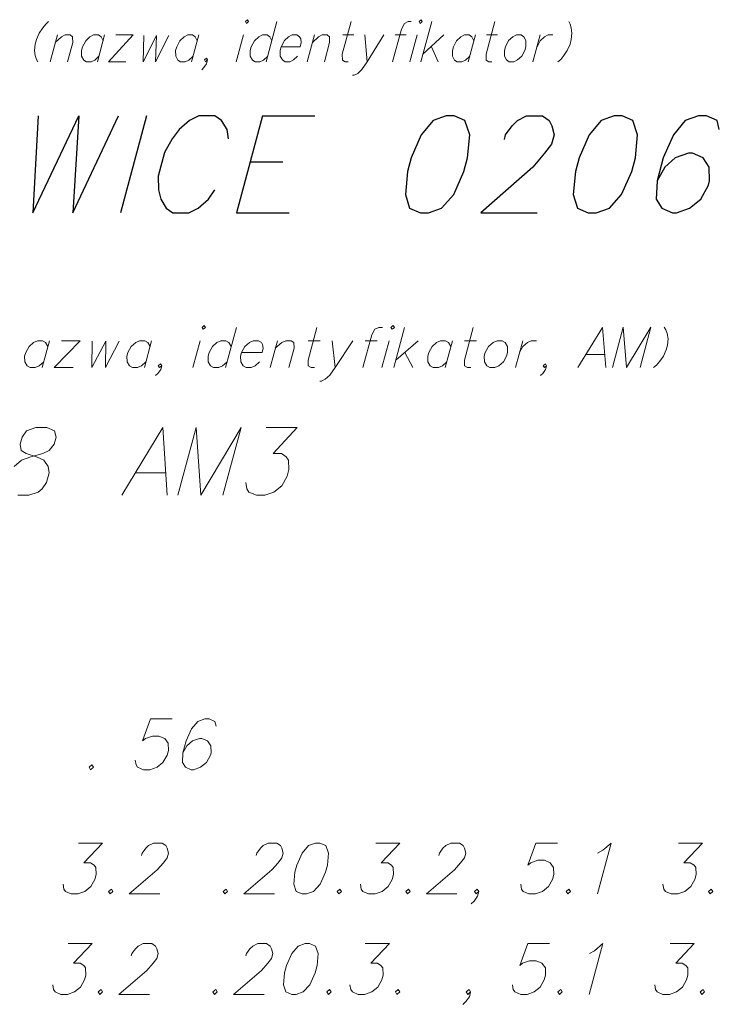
# Model space of a CAD drawing. Header units: metres. Extents: x 5555129 to 5556676, y 5635595 to 5636517.
# Tile 174 of 255: x 5556395 to 5556408, y 5635931 to 5635949. Entities that reach past the tile are written whole.
import ezdxf

# ---------------------------------------------------------------- set-up
doc = ezdxf.new("R2010")
doc.units = ezdxf.units.M
doc.header["$MEASUREMENT"] = 0
doc.layers.add('#RAMKA', color=7, linetype='Continuous', lineweight=18)

# ---------------------------------------------------------------- blocks, each defined once
blk = doc.blocks.new('*U1919')
at = {"layer": '#RAMKA', "color": 7, "linetype": 'ByBlock', "lineweight": 18}
blk.add_line((5555281.559, 5636189.953), (5555281.428, 5636189.464), dxfattribs=at)
at = {"layer": '#RAMKA', "color": 7, "linetype": 'ByBlock', "lineweight": 18, "flags": 128}
blk.add_lwpolyline([(5555281.522, 5636189.815), (5555281.636, 5636189.918), (5555281.702, 5636189.953), (5555281.788, 5636189.953), (5555281.836, 5636189.918), (5555281.837, 5636189.815), (5555281.742, 5636189.464)], dxfattribs=at)
blk = doc.blocks.new('*U1920')
at = {"layer": '#RAMKA', "color": 7, "linetype": 'ByBlock', "lineweight": 18}
blk.add_line((5555282.416, 5636189.953), (5555282.285, 5636189.464), dxfattribs=at)
at = {"layer": '#RAMKA', "color": 7, "linetype": 'ByBlock', "lineweight": 18, "flags": 128}
blk.add_lwpolyline([(5555282.389, 5636189.849), (5555282.35, 5636189.918), (5555282.302, 5636189.953), (5555282.216, 5636189.953), (5555282.15, 5636189.918), (5555282.074, 5636189.849), (5555282.016, 5636189.74), (5555281.998, 5636189.671), (5555281.999, 5636189.567), (5555282.037, 5636189.498), (5555282.085, 5636189.464), (5555282.171, 5636189.464), (5555282.238, 5636189.498), (5555282.313, 5636189.567)], dxfattribs=at)
blk = doc.blocks.new('*U1921')
at = {"layer": '#RAMKA', "color": 7, "linetype": 'ByBlock', "lineweight": 18}
for p, q in [((5555282.931, 5636189.953), (5555282.485, 5636189.464)), ((5555282.616, 5636189.953), (5555282.931, 5636189.953)), ((5555282.485, 5636189.464), (5555282.8, 5636189.464))]:
    blk.add_line(p, q, dxfattribs=at)
blk = doc.blocks.new('*U1922')
at = {"layer": '#RAMKA', "color": 7, "linetype": 'ByBlock', "lineweight": 18}
blk.add_line((5555284.121, 5636189.953), (5555283.989, 5636189.464), dxfattribs=at)
at = {"layer": '#RAMKA', "color": 7, "linetype": 'ByBlock', "lineweight": 18, "flags": 128}
blk.add_lwpolyline([(5555284.093, 5636189.849), (5555284.054, 5636189.918), (5555284.006, 5636189.953), (5555283.92, 5636189.953), (5555283.854, 5636189.918), (5555283.778, 5636189.849), (5555283.721, 5636189.74), (5555283.702, 5636189.671), (5555283.703, 5636189.567), (5555283.742, 5636189.498), (5555283.789, 5636189.464), (5555283.875, 5636189.464), (5555283.942, 5636189.498), (5555284.017, 5636189.567)], dxfattribs=at)
blk = doc.blocks.new('*U1923')
at = {"layer": '#RAMKA', "color": 7, "linetype": 'ByBlock', "lineweight": 18}
blk.add_line((5555284.93, 5636189.953), (5555284.799, 5636189.464), dxfattribs=at)
at = {"layer": '#RAMKA', "color": 7, "linetype": 'ByBlock', "lineweight": 18, "flags": 128}
blk.add_lwpolyline([(5555284.966, 5636190.194), (5555284.986, 5636190.16), (5555285.023, 5636190.194), (5555285.004, 5636190.229), (5555284.966, 5636190.194)], dxfattribs=at)
blk = doc.blocks.new('*U1924')
at = {"layer": '#RAMKA', "color": 7, "linetype": 'ByBlock', "lineweight": 18}
blk.add_line((5555285.538, 5636190.194), (5555285.342, 5636189.464), dxfattribs=at)
at = {"layer": '#RAMKA', "color": 7, "linetype": 'ByBlock', "lineweight": 18, "flags": 128}
blk.add_lwpolyline([(5555285.445, 5636189.849), (5555285.407, 5636189.918), (5555285.359, 5636189.953), (5555285.273, 5636189.953), (5555285.207, 5636189.918), (5555285.131, 5636189.849), (5555285.073, 5636189.74), (5555285.055, 5636189.671), (5555285.055, 5636189.567), (5555285.094, 5636189.498), (5555285.142, 5636189.464), (5555285.228, 5636189.464), (5555285.294, 5636189.498), (5555285.37, 5636189.567)], dxfattribs=at)
blk = doc.blocks.new('*U1925')
at = {"layer": '#RAMKA', "color": 7, "linetype": 'ByBlock', "lineweight": 18}
blk.add_line((5555286.216, 5636189.953), (5555286.085, 5636189.464), dxfattribs=at)
at = {"layer": '#RAMKA', "color": 7, "linetype": 'ByBlock', "lineweight": 18, "flags": 128}
blk.add_lwpolyline([(5555286.179, 5636189.815), (5555286.293, 5636189.918), (5555286.359, 5636189.953), (5555286.445, 5636189.953), (5555286.493, 5636189.918), (5555286.493, 5636189.815), (5555286.399, 5636189.464)], dxfattribs=at)
blk = doc.blocks.new('*U1926')
at = {"layer": '#RAMKA', "color": 7, "linetype": 'ByBlock', "lineweight": 18}
blk.add_line((5555286.73, 5636189.953), (5555286.93, 5636189.953), dxfattribs=at)
at = {"layer": '#RAMKA', "color": 7, "linetype": 'ByBlock', "lineweight": 18, "flags": 128}
blk.add_lwpolyline([(5555286.881, 5636190.194), (5555286.722, 5636189.602), (5555286.723, 5636189.498), (5555286.771, 5636189.464), (5555286.828, 5636189.464)], dxfattribs=at)
blk = doc.blocks.new('*U1927')
at = {"layer": '#RAMKA', "color": 7, "linetype": 'ByBlock', "lineweight": 18}
blk.add_line((5555287.131, 5636189.953), (5555287.171, 5636189.464), dxfattribs=at)
at = {"layer": '#RAMKA', "color": 7, "linetype": 'ByBlock', "lineweight": 18, "flags": 128}
blk.add_lwpolyline([(5555287.473, 5636189.953), (5555287.171, 5636189.464), (5555287.077, 5636189.326), (5555287.001, 5636189.257), (5555286.935, 5636189.222), (5555286.906, 5636189.222)], dxfattribs=at)
blk = doc.blocks.new('*U1928')
at = {"layer": '#RAMKA', "color": 7, "linetype": 'ByBlock', "lineweight": 18}
blk.add_line((5555287.678, 5636189.953), (5555287.878, 5636189.953), dxfattribs=at)
at = {"layer": '#RAMKA', "color": 7, "linetype": 'ByBlock', "lineweight": 18, "flags": 128}
blk.add_lwpolyline([(5555287.972, 5636190.194), (5555287.914, 5636190.194), (5555287.848, 5636190.16), (5555287.792, 5636190.056), (5555287.633, 5636189.464)], dxfattribs=at)
blk = doc.blocks.new('*U1929')
at = {"layer": '#RAMKA', "color": 7, "linetype": 'ByBlock', "lineweight": 18}
blk.add_line((5555288.078, 5636189.953), (5555287.947, 5636189.464), dxfattribs=at)
at = {"layer": '#RAMKA', "color": 7, "linetype": 'ByBlock', "lineweight": 18, "flags": 128}
blk.add_lwpolyline([(5555288.114, 5636190.194), (5555288.134, 5636190.16), (5555288.172, 5636190.194), (5555288.152, 5636190.229), (5555288.114, 5636190.194)], dxfattribs=at)
blk = doc.blocks.new('*U1930')
at = {"layer": '#RAMKA', "color": 7, "linetype": 'ByBlock', "lineweight": 18}
for p, q in [((5555288.343, 5636190.194), (5555288.147, 5636189.464)), ((5555288.564, 5636189.953), (5555288.184, 5636189.602)), ((5555288.336, 5636189.74), (5555288.462, 5636189.464))]:
    blk.add_line(p, q, dxfattribs=at)
blk = doc.blocks.new('*U1931')
at = {"layer": '#RAMKA', "color": 7, "linetype": 'ByBlock', "lineweight": 18}
blk.add_line((5555289.136, 5636189.953), (5555289.005, 5636189.464), dxfattribs=at)
at = {"layer": '#RAMKA', "color": 7, "linetype": 'ByBlock', "lineweight": 18, "flags": 128}
blk.add_lwpolyline([(5555289.108, 5636189.849), (5555289.069, 5636189.918), (5555289.021, 5636189.953), (5555288.936, 5636189.953), (5555288.869, 5636189.918), (5555288.793, 5636189.849), (5555288.736, 5636189.74), (5555288.717, 5636189.671), (5555288.718, 5636189.567), (5555288.757, 5636189.498), (5555288.804, 5636189.464), (5555288.89, 5636189.464), (5555288.957, 5636189.498), (5555289.032, 5636189.567)], dxfattribs=at)
blk = doc.blocks.new('*U1932')
at = {"layer": '#RAMKA', "color": 7, "linetype": 'ByBlock', "lineweight": 18}
blk.add_line((5555289.336, 5636189.953), (5555289.536, 5636189.953), dxfattribs=at)
at = {"layer": '#RAMKA', "color": 7, "linetype": 'ByBlock', "lineweight": 18, "flags": 128}
blk.add_lwpolyline([(5555289.486, 5636190.194), (5555289.327, 5636189.602), (5555289.328, 5636189.498), (5555289.376, 5636189.464), (5555289.433, 5636189.464)], dxfattribs=at)
blk = doc.blocks.new('*U1933')
at = {"layer": '#RAMKA', "color": 7, "linetype": 'ByBlock', "lineweight": 18}
blk.add_line((5555290.307, 5636189.953), (5555290.176, 5636189.464), dxfattribs=at)
at = {"layer": '#RAMKA', "color": 7, "linetype": 'ByBlock', "lineweight": 18, "flags": 128}
blk.add_lwpolyline([(5555290.25, 5636189.74), (5555290.308, 5636189.849), (5555290.384, 5636189.918), (5555290.45, 5636189.953), (5555290.536, 5636189.953)], dxfattribs=at)
blk = doc.blocks.new('*U1946')
at = {"layer": '#RAMKA', "color": 7, "linetype": 'ByBlock', "lineweight": 18}
blk.add_line((5555281.414, 5636184.413), (5555281.283, 5636183.924), dxfattribs=at)
at = {"layer": '#RAMKA', "color": 7, "linetype": 'ByBlock', "lineweight": 18, "flags": 128}
blk.add_lwpolyline([(5555281.387, 5636184.309), (5555281.343, 5636184.378), (5555281.29, 5636184.413), (5555281.197, 5636184.413), (5555281.126, 5636184.378), (5555281.045, 5636184.309), (5555280.985, 5636184.2), (5555280.966, 5636184.131), (5555280.97, 5636184.027), (5555281.013, 5636183.958), (5555281.066, 5636183.924), (5555281.159, 5636183.924), (5555281.231, 5636183.958), (5555281.311, 5636184.027)], dxfattribs=at)
blk = doc.blocks.new('*U1947')
at = {"layer": '#RAMKA', "color": 7, "linetype": 'ByBlock', "lineweight": 18}
for p, q in [((5555281.974, 5636184.413), (5555281.501, 5636183.924)), ((5555281.632, 5636184.413), (5555281.974, 5636184.413)), ((5555281.501, 5636183.924), (5555281.843, 5636183.924))]:
    blk.add_line(p, q, dxfattribs=at)
blk = doc.blocks.new('*U1948')
at = {"layer": '#RAMKA', "color": 7, "linetype": 'ByBlock', "lineweight": 18}
blk.add_line((5555283.267, 5636184.413), (5555283.136, 5636183.924), dxfattribs=at)
at = {"layer": '#RAMKA', "color": 7, "linetype": 'ByBlock', "lineweight": 18, "flags": 128}
blk.add_lwpolyline([(5555283.239, 5636184.309), (5555283.196, 5636184.378), (5555283.143, 5636184.413), (5555283.049, 5636184.413), (5555282.978, 5636184.378), (5555282.897, 5636184.309), (5555282.837, 5636184.2), (5555282.819, 5636184.131), (5555282.822, 5636184.027), (5555282.866, 5636183.958), (5555282.918, 5636183.924), (5555283.012, 5636183.924), (5555283.083, 5636183.958), (5555283.164, 5636184.027)], dxfattribs=at)
blk = doc.blocks.new('*U1949')
at = {"layer": '#RAMKA', "color": 7, "linetype": 'ByBlock', "lineweight": 18}
blk.add_line((5555284.147, 5636184.413), (5555284.016, 5636183.924), dxfattribs=at)
at = {"layer": '#RAMKA', "color": 7, "linetype": 'ByBlock', "lineweight": 18, "flags": 128}
blk.add_lwpolyline([(5555284.181, 5636184.654), (5555284.202, 5636184.62), (5555284.243, 5636184.654), (5555284.221, 5636184.689), (5555284.181, 5636184.654)], dxfattribs=at)
blk = doc.blocks.new('*U1950')
at = {"layer": '#RAMKA', "color": 7, "linetype": 'ByBlock', "lineweight": 18}
blk.add_line((5555284.802, 5636184.654), (5555284.606, 5636183.924), dxfattribs=at)
at = {"layer": '#RAMKA', "color": 7, "linetype": 'ByBlock', "lineweight": 18, "flags": 128}
blk.add_lwpolyline([(5555284.709, 5636184.309), (5555284.666, 5636184.378), (5555284.613, 5636184.413), (5555284.52, 5636184.413), (5555284.448, 5636184.378), (5555284.368, 5636184.309), (5555284.307, 5636184.2), (5555284.289, 5636184.131), (5555284.292, 5636184.027), (5555284.336, 5636183.958), (5555284.389, 5636183.924), (5555284.482, 5636183.924), (5555284.553, 5636183.958), (5555284.634, 5636184.027)], dxfattribs=at)
blk = doc.blocks.new('*U1951')
at = {"layer": '#RAMKA', "color": 7, "linetype": 'ByBlock', "lineweight": 18}
blk.add_line((5555285.545, 5636184.413), (5555285.414, 5636183.924), dxfattribs=at)
at = {"layer": '#RAMKA', "color": 7, "linetype": 'ByBlock', "lineweight": 18, "flags": 128}
blk.add_lwpolyline([(5555285.508, 5636184.275), (5555285.629, 5636184.378), (5555285.7, 5636184.413), (5555285.793, 5636184.413), (5555285.846, 5636184.378), (5555285.85, 5636184.275), (5555285.756, 5636183.924)], dxfattribs=at)
blk = doc.blocks.new('*U1952')
at = {"layer": '#RAMKA', "color": 7, "linetype": 'ByBlock', "lineweight": 18}
blk.add_line((5555286.104, 5636184.413), (5555286.321, 5636184.413), dxfattribs=at)
at = {"layer": '#RAMKA', "color": 7, "linetype": 'ByBlock', "lineweight": 18, "flags": 128}
blk.add_lwpolyline([(5555286.262, 5636184.654), (5555286.103, 5636184.062), (5555286.106, 5636183.958), (5555286.159, 5636183.924), (5555286.221, 5636183.924)], dxfattribs=at)
blk = doc.blocks.new('*U1953')
at = {"layer": '#RAMKA', "color": 7, "linetype": 'ByBlock', "lineweight": 18}
blk.add_line((5555286.539, 5636184.413), (5555286.594, 5636183.924), dxfattribs=at)
at = {"layer": '#RAMKA', "color": 7, "linetype": 'ByBlock', "lineweight": 18, "flags": 128}
blk.add_lwpolyline([(5555286.912, 5636184.413), (5555286.594, 5636183.924), (5555286.495, 5636183.786), (5555286.414, 5636183.717), (5555286.343, 5636183.682), (5555286.312, 5636183.682)], dxfattribs=at)
blk = doc.blocks.new('*U1954')
at = {"layer": '#RAMKA', "color": 7, "linetype": 'ByBlock', "lineweight": 18}
blk.add_line((5555287.134, 5636184.413), (5555287.352, 5636184.413), dxfattribs=at)
at = {"layer": '#RAMKA', "color": 7, "linetype": 'ByBlock', "lineweight": 18, "flags": 128}
blk.add_lwpolyline([(5555287.448, 5636184.654), (5555287.385, 5636184.654), (5555287.314, 5636184.62), (5555287.255, 5636184.516), (5555287.096, 5636183.924)], dxfattribs=at)
blk = doc.blocks.new('*U1955')
at = {"layer": '#RAMKA', "color": 7, "linetype": 'ByBlock', "lineweight": 18}
blk.add_line((5555287.569, 5636184.413), (5555287.438, 5636183.924), dxfattribs=at)
at = {"layer": '#RAMKA', "color": 7, "linetype": 'ByBlock', "lineweight": 18, "flags": 128}
blk.add_lwpolyline([(5555287.603, 5636184.654), (5555287.625, 5636184.62), (5555287.665, 5636184.654), (5555287.643, 5636184.689), (5555287.603, 5636184.654)], dxfattribs=at)
blk = doc.blocks.new('*U1956')
at = {"layer": '#RAMKA', "color": 7, "linetype": 'ByBlock', "lineweight": 18}
for p, q in [((5555287.851, 5636184.654), (5555287.655, 5636183.924)), ((5555288.097, 5636184.413), (5555287.692, 5636184.062)), ((5555287.854, 5636184.2), (5555287.997, 5636183.924))]:
    blk.add_line(p, q, dxfattribs=at)
blk = doc.blocks.new('*U1957')
at = {"layer": '#RAMKA', "color": 7, "linetype": 'ByBlock', "lineweight": 18}
blk.add_line((5555288.718, 5636184.413), (5555288.587, 5636183.924), dxfattribs=at)
at = {"layer": '#RAMKA', "color": 7, "linetype": 'ByBlock', "lineweight": 18, "flags": 128}
blk.add_lwpolyline([(5555288.691, 5636184.309), (5555288.647, 5636184.378), (5555288.594, 5636184.413), (5555288.501, 5636184.413), (5555288.43, 5636184.378), (5555288.349, 5636184.309), (5555288.289, 5636184.2), (5555288.27, 5636184.131), (5555288.273, 5636184.027), (5555288.317, 5636183.958), (5555288.37, 5636183.924), (5555288.463, 5636183.924), (5555288.535, 5636183.958), (5555288.615, 5636184.027)], dxfattribs=at)
blk = doc.blocks.new('*U1958')
at = {"layer": '#RAMKA', "color": 7, "linetype": 'ByBlock', "lineweight": 18}
blk.add_line((5555288.936, 5636184.413), (5555289.153, 5636184.413), dxfattribs=at)
at = {"layer": '#RAMKA', "color": 7, "linetype": 'ByBlock', "lineweight": 18, "flags": 128}
blk.add_lwpolyline([(5555289.094, 5636184.654), (5555288.935, 5636184.062), (5555288.938, 5636183.958), (5555288.991, 5636183.924), (5555289.053, 5636183.924)], dxfattribs=at)
blk = doc.blocks.new('*U1959')
at = {"layer": '#RAMKA', "color": 7, "linetype": 'ByBlock', "lineweight": 18}
blk.add_line((5555289.992, 5636184.413), (5555289.861, 5636183.924), dxfattribs=at)
at = {"layer": '#RAMKA', "color": 7, "linetype": 'ByBlock', "lineweight": 18, "flags": 128}
blk.add_lwpolyline([(5555289.935, 5636184.2), (5555289.995, 5636184.309), (5555290.076, 5636184.378), (5555290.147, 5636184.413), (5555290.241, 5636184.413)], dxfattribs=at)
blk = doc.blocks.new('*U1960')
at = {"layer": '#RAMKA', "color": 7, "linetype": 'ByBlock', "lineweight": 18}
blk.add_line((5555291.137, 5636184.165), (5555291.479, 5636184.165), dxfattribs=at)
at = {"layer": '#RAMKA', "color": 7, "linetype": 'ByBlock', "lineweight": 18, "flags": 128}
blk.add_lwpolyline([(5555291.497, 5636183.924), (5555291.439, 5636184.654), (5555290.99, 5636183.924)], dxfattribs=at)
blk = doc.blocks.new('*U2342')
at = {"layer": '#RAMKA', "color": 7, "linetype": 'ByBlock', "lineweight": 25}
for p, q in [((5555285.277, 5636188.485), (5555284.807, 5636186.73)), ((5555285.277, 5636188.485), (5555286.227, 5636188.485)), ((5555285.055, 5636187.656), (5555285.644, 5636187.656)), ((5555284.807, 5636186.73), (5555285.757, 5636186.73))]:
    blk.add_line(p, q, dxfattribs=at)
blk = doc.blocks.new('*U2349')
at = {"layer": '#RAMKA', "color": 7, "linetype": 'ByBlock', "lineweight": 18}
blk.add_line((5555282.969, 5636182.017), (5555283.525, 5636182.017), dxfattribs=at)
at = {"layer": '#RAMKA', "color": 7, "linetype": 'ByBlock', "lineweight": 18, "flags": 128}
blk.add_lwpolyline([(5555283.55, 5636181.611), (5555283.467, 5636182.839), (5555282.726, 5636181.611)], dxfattribs=at)

msp = doc.modelspace()

# ---------------------------------------------------------------- linework, layer by layer
at = {"layer": '#RAMKA', "color": 7, "linetype": 'Continuous', "lineweight": 25}
msp.add_line((5556397.745, 5635946.792), (5556397.275, 5635945.037), dxfattribs=at)
at = {"layer": '#RAMKA', "color": 7, "linetype": 'Continuous', "lineweight": 18, "flags": 128}
for points in [[(5556395.972, 5635948.502), (5556395.921, 5635948.456), (5556395.865, 5635948.387), (5556395.802, 5635948.295), (5556395.752, 5635948.18), (5556395.729, 5635948.093), (5556395.717, 5635947.978), (5556395.731, 5635947.886), (5556395.75, 5635947.817), (5556395.776, 5635947.771)], [(5556405.396, 5635948.502), (5556405.422, 5635948.456), (5556405.441, 5635948.387), (5556405.455, 5635948.295), (5556405.443, 5635948.18), (5556405.42, 5635948.093), (5556405.37, 5635947.978), (5556405.307, 5635947.886), (5556405.251, 5635947.817), (5556405.2, 5635947.771)], [(5556397.699, 5635948.249), (5556397.688, 5635947.771), (5556397.927, 5635948.249), (5556397.911, 5635947.771), (5556398.151, 5635948.249)], [(5556400.188, 5635948.047), (5556400.531, 5635948.047), (5556400.551, 5635948.122), (5556400.541, 5635948.191), (5556400.521, 5635948.226), (5556400.473, 5635948.26), (5556400.388, 5635948.26), (5556400.321, 5635948.226), (5556400.246, 5635948.157), (5556400.188, 5635948.047), (5556400.169, 5635947.978), (5556400.17, 5635947.875), (5556400.209, 5635947.806), (5556400.257, 5635947.771), (5556400.342, 5635947.771), (5556400.409, 5635947.806), (5556400.484, 5635947.875)], [(5556404.45, 5635948.26), (5556404.384, 5635948.226), (5556404.308, 5635948.157), (5556404.25, 5635948.047), (5556404.232, 5635947.978), (5556404.232, 5635947.875), (5556404.271, 5635947.806), (5556404.319, 5635947.771), (5556404.405, 5635947.771), (5556404.471, 5635947.806), (5556404.547, 5635947.875), (5556404.603, 5635947.978), (5556404.622, 5635948.047), (5556404.622, 5635948.157), (5556404.584, 5635948.226), (5556404.536, 5635948.26), (5556404.45, 5635948.26)], [(5556398.851, 5635947.806), (5556398.813, 5635947.771), (5556398.794, 5635947.806), (5556398.832, 5635947.84), (5556398.851, 5635947.806), (5556398.833, 5635947.737), (5556398.786, 5635947.668), (5556398.746, 5635947.627)], [(5556406.188, 5635942.231), (5556406.383, 5635942.962), (5556406.441, 5635942.231), (5556406.886, 5635942.962), (5556406.69, 5635942.231)], [(5556407.129, 5635942.962), (5556407.158, 5635942.916), (5556407.181, 5635942.847), (5556407.198, 5635942.755), (5556407.188, 5635942.64), (5556407.164, 5635942.553), (5556407.113, 5635942.438), (5556407.047, 5635942.346), (5556406.987, 5635942.277), (5556406.933, 5635942.231)], [(5556396.76, 5635942.709), (5556396.758, 5635942.231), (5556397.007, 5635942.709), (5556397.001, 5635942.231), (5556397.25, 5635942.709)], [(5556399.469, 5635942.507), (5556399.842, 5635942.507), (5556399.862, 5635942.582), (5556399.849, 5635942.651), (5556399.828, 5635942.686), (5556399.775, 5635942.72), (5556399.681, 5635942.72), (5556399.61, 5635942.686), (5556399.53, 5635942.617), (5556399.469, 5635942.507), (5556399.451, 5635942.438), (5556399.454, 5635942.335), (5556399.498, 5635942.266), (5556399.55, 5635942.231), (5556399.644, 5635942.231), (5556399.715, 5635942.266), (5556399.796, 5635942.335)], [(5556404.098, 5635942.72), (5556404.026, 5635942.686), (5556403.946, 5635942.617), (5556403.885, 5635942.507), (5556403.867, 5635942.438), (5556403.87, 5635942.335), (5556403.914, 5635942.266), (5556403.967, 5635942.231), (5556404.06, 5635942.231), (5556404.131, 5635942.266), (5556404.212, 5635942.335), (5556404.271, 5635942.438), (5556404.289, 5635942.507), (5556404.287, 5635942.617), (5556404.244, 5635942.686), (5556404.191, 5635942.72), (5556404.098, 5635942.72)], [(5556398.022, 5635942.266), (5556397.982, 5635942.231), (5556397.96, 5635942.266), (5556398, 5635942.3), (5556398.022, 5635942.266), (5556398.004, 5635942.197), (5556397.954, 5635942.128), (5556397.912, 5635942.087)], [(5556404.996, 5635942.266), (5556404.955, 5635942.231), (5556404.934, 5635942.266), (5556404.974, 5635942.3), (5556404.996, 5635942.266), (5556404.977, 5635942.197), (5556404.928, 5635942.128), (5556404.886, 5635942.087)], [(5556395.35, 5635940.441), (5556395.482, 5635940.557), (5556395.649, 5635940.615), (5556395.867, 5635940.673), (5556395.983, 5635940.731), (5556396.073, 5635940.847), (5556396.107, 5635940.973), (5556396.079, 5635941.089), (5556395.943, 5635941.147), (5556395.741, 5635941.147)], [(5556395.741, 5635941.147), (5556395.574, 5635941.089), (5556395.493, 5635940.973), (5556395.459, 5635940.847), (5556395.478, 5635940.731), (5556395.564, 5635940.673), (5556395.75, 5635940.615), (5556395.886, 5635940.557), (5556395.965, 5635940.441), (5556395.984, 5635940.325), (5556395.937, 5635940.15), (5556395.856, 5635940.034), (5556395.781, 5635939.976), (5556395.614, 5635939.918), (5556395.412, 5635939.918)], [(5556398.315, 5635939.918), (5556398.645, 5635941.147), (5556398.728, 5635939.918), (5556399.461, 5635941.147), (5556399.132, 5635939.918)], [(5556399.915, 5635941.147), (5556400.479, 5635941.147), (5556400.041, 5635940.673), (5556400.192, 5635940.673), (5556400.278, 5635940.615), (5556400.321, 5635940.557), (5556400.325, 5635940.383), (5556400.294, 5635940.267), (5556400.197, 5635940.092), (5556400.056, 5635939.976), (5556399.889, 5635939.918), (5556399.738, 5635939.918), (5556399.602, 5635939.976), (5556399.567, 5635940.034), (5556399.547, 5635940.15)], [(5556398.21, 5635935.866), (5556397.82, 5635935.866), (5556397.674, 5635935.467), (5556397.725, 5635935.511), (5556397.853, 5635935.554), (5556397.971, 5635935.554), (5556398.076, 5635935.511), (5556398.138, 5635935.424), (5556398.142, 5635935.294), (5556398.119, 5635935.207), (5556398.045, 5635935.077), (5556397.937, 5635934.99), (5556397.808, 5635934.946), (5556397.691, 5635934.946), (5556397.585, 5635934.99), (5556397.558, 5635935.033), (5556397.542, 5635935.12)], [(5556399.009, 5635935.735), (5556398.987, 5635935.822), (5556398.881, 5635935.866), (5556398.803, 5635935.866), (5556398.674, 5635935.822), (5556398.559, 5635935.685), (5556398.462, 5635935.467), (5556398.404, 5635935.25), (5556398.396, 5635935.077), (5556398.451, 5635934.99), (5556398.557, 5635934.946), (5556398.596, 5635934.946), (5556398.725, 5635934.99), (5556398.833, 5635935.077), (5556398.907, 5635935.207), (5556398.918, 5635935.25), (5556398.914, 5635935.381), (5556398.853, 5635935.467), (5556398.747, 5635935.511), (5556398.708, 5635935.511), (5556398.579, 5635935.467), (5556398.478, 5635935.381), (5556398.404, 5635935.25)], [(5556396.756, 5635935.033), (5556396.706, 5635934.99), (5556396.733, 5635934.946), (5556396.784, 5635934.99), (5556396.756, 5635935.033)], [(5556396.512, 5635933.616), (5556396.949, 5635933.616), (5556396.613, 5635933.261), (5556396.73, 5635933.261), (5556396.796, 5635933.217), (5556396.83, 5635933.174), (5556396.835, 5635933.044), (5556396.811, 5635932.957), (5556396.737, 5635932.827), (5556396.629, 5635932.74), (5556396.501, 5635932.696), (5556396.383, 5635932.696), (5556396.278, 5635932.74), (5556396.25, 5635932.783), (5556396.234, 5635932.87)], [(5556397.657, 5635933.391), (5556397.669, 5635933.435), (5556397.731, 5635933.521), (5556397.784, 5635933.572), (5556397.874, 5635933.616), (5556398.03, 5635933.616), (5556398.096, 5635933.572), (5556398.122, 5635933.521), (5556398.144, 5635933.435), (5556398.121, 5635933.348), (5556398.052, 5635933.261), (5556397.939, 5635933.131), (5556397.432, 5635932.696), (5556397.986, 5635932.696)], [(5556399.735, 5635933.391), (5556399.746, 5635933.435), (5556399.809, 5635933.521), (5556399.861, 5635933.572), (5556399.951, 5635933.616), (5556400.108, 5635933.616), (5556400.174, 5635933.572), (5556400.2, 5635933.521), (5556400.222, 5635933.435), (5556400.199, 5635933.348), (5556400.13, 5635933.261), (5556400.017, 5635933.131), (5556399.51, 5635932.696), (5556400.063, 5635932.696)], [(5556400.811, 5635933.616), (5556400.682, 5635933.572), (5556400.567, 5635933.435), (5556400.47, 5635933.217), (5556400.435, 5635933.087), (5556400.416, 5635932.87), (5556400.459, 5635932.74), (5556400.565, 5635932.696), (5556400.643, 5635932.696), (5556400.772, 5635932.74), (5556400.891, 5635932.87), (5556400.989, 5635933.087), (5556401.023, 5635933.217), (5556401.043, 5635933.435), (5556400.995, 5635933.572), (5556400.889, 5635933.616), (5556400.811, 5635933.616)], [(5556401.899, 5635933.616), (5556402.335, 5635933.616), (5556401.999, 5635933.261), (5556402.116, 5635933.261), (5556402.183, 5635933.217), (5556402.217, 5635933.174), (5556402.221, 5635933.044), (5556402.198, 5635932.957), (5556402.124, 5635932.827), (5556402.016, 5635932.74), (5556401.887, 5635932.696), (5556401.77, 5635932.696), (5556401.664, 5635932.74), (5556401.637, 5635932.783), (5556401.621, 5635932.87)], [(5556403.043, 5635933.391), (5556403.055, 5635933.435), (5556403.117, 5635933.521), (5556403.17, 5635933.572), (5556403.26, 5635933.616), (5556403.416, 5635933.616), (5556403.483, 5635933.572), (5556403.508, 5635933.521), (5556403.531, 5635933.435), (5556403.507, 5635933.348), (5556403.438, 5635933.261), (5556403.325, 5635933.131), (5556402.818, 5635932.696), (5556403.372, 5635932.696)], [(5556405.194, 5635933.616), (5556404.803, 5635933.616), (5556404.658, 5635933.217), (5556404.708, 5635933.261), (5556404.837, 5635933.304), (5556404.955, 5635933.304), (5556405.06, 5635933.261), (5556405.122, 5635933.174), (5556405.126, 5635933.044), (5556405.103, 5635932.957), (5556405.029, 5635932.827), (5556404.921, 5635932.74), (5556404.792, 5635932.696), (5556404.674, 5635932.696), (5556404.569, 5635932.74), (5556404.541, 5635932.783), (5556404.526, 5635932.87)], [(5556405.921, 5635933.435), (5556406.013, 5635933.485), (5556406.165, 5635933.616), (5556405.918, 5635932.696)], [(5556407.383, 5635933.616), (5556407.819, 5635933.616), (5556407.483, 5635933.261), (5556407.6, 5635933.261), (5556407.667, 5635933.217), (5556407.701, 5635933.174), (5556407.705, 5635933.044), (5556407.682, 5635932.957), (5556407.608, 5635932.827), (5556407.5, 5635932.74), (5556407.371, 5635932.696), (5556407.254, 5635932.696), (5556407.148, 5635932.74), (5556407.121, 5635932.783), (5556407.105, 5635932.87)], [(5556397.11, 5635932.783), (5556397.059, 5635932.74), (5556397.087, 5635932.696), (5556397.137, 5635932.74), (5556397.11, 5635932.783)], [(5556399.188, 5635932.783), (5556399.137, 5635932.74), (5556399.164, 5635932.696), (5556399.215, 5635932.74), (5556399.188, 5635932.783)], [(5556401.252, 5635932.783), (5556401.202, 5635932.74), (5556401.229, 5635932.696), (5556401.28, 5635932.74), (5556401.252, 5635932.783)], [(5556402.496, 5635932.783), (5556402.446, 5635932.74), (5556402.473, 5635932.696), (5556402.524, 5635932.74), (5556402.496, 5635932.783)], [(5556403.768, 5635932.74), (5556403.717, 5635932.696), (5556403.69, 5635932.74), (5556403.74, 5635932.783), (5556403.768, 5635932.74), (5556403.745, 5635932.653), (5556403.682, 5635932.566), (5556403.63, 5635932.515)], [(5556405.401, 5635932.783), (5556405.351, 5635932.74), (5556405.378, 5635932.696), (5556405.429, 5635932.74), (5556405.401, 5635932.783)], [(5556407.98, 5635932.783), (5556407.93, 5635932.74), (5556407.957, 5635932.696), (5556408.008, 5635932.74), (5556407.98, 5635932.783)], [(5556396.325, 5635931.795), (5556396.761, 5635931.795), (5556396.425, 5635931.44), (5556396.542, 5635931.44), (5556396.609, 5635931.396), (5556396.643, 5635931.353), (5556396.647, 5635931.223), (5556396.624, 5635931.136), (5556396.55, 5635931.006), (5556396.442, 5635930.919), (5556396.313, 5635930.875), (5556396.196, 5635930.875), (5556396.09, 5635930.919), (5556396.063, 5635930.962), (5556396.047, 5635931.049)], [(5556397.47, 5635931.57), (5556397.481, 5635931.614), (5556397.544, 5635931.7), (5556397.596, 5635931.751), (5556397.686, 5635931.795), (5556397.842, 5635931.795), (5556397.909, 5635931.751), (5556397.934, 5635931.7), (5556397.957, 5635931.614), (5556397.933, 5635931.527), (5556397.864, 5635931.44), (5556397.751, 5635931.31), (5556397.244, 5635930.875), (5556397.798, 5635930.875)], [(5556399.547, 5635931.57), (5556399.559, 5635931.614), (5556399.621, 5635931.7), (5556399.674, 5635931.751), (5556399.764, 5635931.795), (5556399.92, 5635931.795), (5556399.986, 5635931.751), (5556400.012, 5635931.7), (5556400.034, 5635931.614), (5556400.011, 5635931.527), (5556399.942, 5635931.44), (5556399.829, 5635931.31), (5556399.322, 5635930.875), (5556399.876, 5635930.875)], [(5556400.623, 5635931.795), (5556400.495, 5635931.751), (5556400.38, 5635931.614), (5556400.282, 5635931.396), (5556400.247, 5635931.266), (5556400.228, 5635931.049), (5556400.272, 5635930.919), (5556400.377, 5635930.875), (5556400.455, 5635930.875), (5556400.584, 5635930.919), (5556400.704, 5635931.049), (5556400.801, 5635931.266), (5556400.836, 5635931.396), (5556400.855, 5635931.614), (5556400.807, 5635931.751), (5556400.702, 5635931.795), (5556400.623, 5635931.795)], [(5556401.711, 5635931.795), (5556402.147, 5635931.795), (5556401.811, 5635931.44), (5556401.929, 5635931.44), (5556401.995, 5635931.396), (5556402.029, 5635931.353), (5556402.033, 5635931.223), (5556402.01, 5635931.136), (5556401.936, 5635931.006), (5556401.828, 5635930.919), (5556401.699, 5635930.875), (5556401.582, 5635930.875), (5556401.476, 5635930.919), (5556401.449, 5635930.962), (5556401.433, 5635931.049)], [(5556405.046, 5635931.795), (5556404.655, 5635931.795), (5556404.509, 5635931.396), (5556404.56, 5635931.44), (5556404.689, 5635931.483), (5556404.806, 5635931.483), (5556404.912, 5635931.44), (5556404.973, 5635931.353), (5556404.977, 5635931.223), (5556404.954, 5635931.136), (5556404.88, 5635931.006), (5556404.772, 5635930.919), (5556404.643, 5635930.875), (5556404.526, 5635930.875), (5556404.42, 5635930.919), (5556404.393, 5635930.962), (5556404.377, 5635931.049)], [(5556405.772, 5635931.614), (5556405.864, 5635931.664), (5556406.016, 5635931.795), (5556405.77, 5635930.875)], [(5556407.234, 5635931.795), (5556407.671, 5635931.795), (5556407.335, 5635931.44), (5556407.452, 5635931.44), (5556407.518, 5635931.396), (5556407.552, 5635931.353), (5556407.556, 5635931.223), (5556407.533, 5635931.136), (5556407.459, 5635931.006), (5556407.351, 5635930.919), (5556407.222, 5635930.875), (5556407.105, 5635930.875), (5556407, 5635930.919), (5556406.972, 5635930.962), (5556406.956, 5635931.049)], [(5556396.922, 5635930.962), (5556396.872, 5635930.919), (5556396.899, 5635930.875), (5556396.95, 5635930.919), (5556396.922, 5635930.962)], [(5556399, 5635930.962), (5556398.949, 5635930.919), (5556398.977, 5635930.875), (5556399.028, 5635930.919), (5556399, 5635930.962)], [(5556401.065, 5635930.962), (5556401.014, 5635930.919), (5556401.041, 5635930.875), (5556401.092, 5635930.919), (5556401.065, 5635930.962)], [(5556402.309, 5635930.962), (5556402.258, 5635930.919), (5556402.285, 5635930.875), (5556402.336, 5635930.919), (5556402.309, 5635930.962)], [(5556403.619, 5635930.919), (5556403.569, 5635930.875), (5556403.541, 5635930.919), (5556403.592, 5635930.962), (5556403.619, 5635930.919), (5556403.596, 5635930.832), (5556403.534, 5635930.745), (5556403.481, 5635930.694)], [(5556405.253, 5635930.962), (5556405.202, 5635930.919), (5556405.229, 5635930.875), (5556405.28, 5635930.919), (5556405.253, 5635930.962)], [(5556407.832, 5635930.962), (5556407.781, 5635930.919), (5556407.809, 5635930.875), (5556407.859, 5635930.919), (5556407.832, 5635930.962)]]:
    msp.add_lwpolyline(points, dxfattribs=at)
at = {"layer": '#RAMKA', "color": 7, "linetype": 'Continuous', "lineweight": 25, "flags": 128}
for points in [[(5556395.785, 5635946.792), (5556395.688, 5635945.037), (5556396.519, 5635946.792), (5556396.409, 5635945.037), (5556397.24, 5635946.792)], [(5556399.233, 5635946.378), (5556399.205, 5635946.544), (5556399.105, 5635946.709), (5556398.983, 5635946.792), (5556398.695, 5635946.792), (5556398.528, 5635946.709), (5556398.34, 5635946.544), (5556398.211, 5635946.378), (5556398.072, 5635946.129), (5556397.957, 5635945.701), (5556397.963, 5635945.452), (5556398.003, 5635945.286), (5556398.102, 5635945.12), (5556398.225, 5635945.037), (5556398.513, 5635945.037), (5556398.68, 5635945.12), (5556398.868, 5635945.286), (5556398.985, 5635945.452)], [(5556403.179, 5635946.792), (5556402.94, 5635946.709), (5556402.726, 5635946.447), (5556402.542, 5635946.032), (5556402.476, 5635945.784), (5556402.437, 5635945.369), (5556402.514, 5635945.12), (5556402.709, 5635945.037), (5556402.853, 5635945.037), (5556403.091, 5635945.12), (5556403.314, 5635945.369), (5556403.497, 5635945.784), (5556403.564, 5635946.032), (5556403.603, 5635946.447), (5556403.517, 5635946.709), (5556403.323, 5635946.792), (5556403.179, 5635946.792)], [(5556404.23, 5635946.364), (5556404.252, 5635946.447), (5556404.369, 5635946.613), (5556404.467, 5635946.709), (5556404.633, 5635946.792), (5556404.922, 5635946.792), (5556405.044, 5635946.709), (5556405.09, 5635946.613), (5556405.13, 5635946.447), (5556405.085, 5635946.281), (5556404.957, 5635946.115), (5556404.746, 5635945.866), (5556403.802, 5635945.037), (5556404.824, 5635945.037)], [(5556406.22, 5635946.792), (5556405.982, 5635946.709), (5556405.767, 5635946.447), (5556405.584, 5635946.032), (5556405.517, 5635945.784), (5556405.478, 5635945.369), (5556405.556, 5635945.12), (5556405.75, 5635945.037), (5556405.894, 5635945.037), (5556406.133, 5635945.12), (5556406.356, 5635945.369), (5556406.539, 5635945.784), (5556406.606, 5635946.032), (5556406.645, 5635946.447), (5556406.559, 5635946.709), (5556406.365, 5635946.792), (5556406.22, 5635946.792)], [(5556408.125, 5635946.544), (5556408.085, 5635946.709), (5556407.891, 5635946.792), (5556407.747, 5635946.792), (5556407.508, 5635946.709), (5556407.294, 5635946.447), (5556407.111, 5635946.032), (5556407, 5635945.618), (5556406.983, 5635945.286), (5556407.083, 5635945.12), (5556407.277, 5635945.037), (5556407.349, 5635945.037), (5556407.588, 5635945.12), (5556407.788, 5635945.286), (5556407.927, 5635945.535), (5556407.949, 5635945.618), (5556407.944, 5635945.866), (5556407.832, 5635946.032), (5556407.638, 5635946.115), (5556407.566, 5635946.115), (5556407.327, 5635946.032), (5556407.138, 5635945.866), (5556407, 5635945.618)]]:
    msp.add_lwpolyline(points, dxfattribs=at)

# ---------------------------------------------------------------- block references
at = {"layer": '#RAMKA', "color": 7, "linetype": 'Continuous', "lineweight": 18}
for name in ['*U1923', '*U1924', '*U1926', '*U1928', '*U1929', '*U1930', '*U1932', '*U1919', '*U1920', '*U1921', '*U1922', '*U1925', '*U1927', '*U1931', '*U1933', '*U1949', '*U1950', '*U1952', '*U1954', '*U1955', '*U1956', '*U1958', '*U1960', '*U1946', '*U1947', '*U1948', '*U1951', '*U1953', '*U1957', '*U1959', '*U2349']:
    msp.add_blockref(name, (1114.572, -241.693), dxfattribs=at)
at = {"layer": '#RAMKA', "color": 7, "linetype": 'Continuous', "lineweight": 25}
msp.add_blockref('*U2342', (1114.572, -241.693), dxfattribs=at)

doc.saveas('drawing.dxf')
